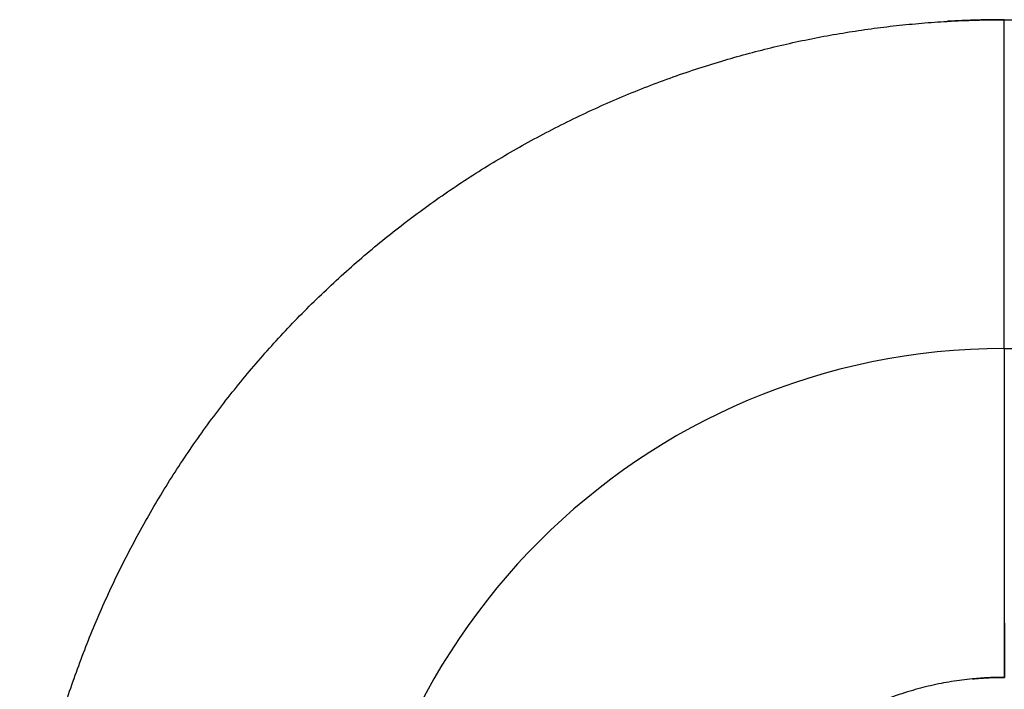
# Model space of a CAD drawing. Header units: inches. Extents: x -535 to 431, y -263 to 280.
# Tile 29 of 82: x -150.5 to -147.5, y -2.29 to -0.26. Entities that reach past the tile are written whole.
import ezdxf

# ---------------------------------------------------------------- set-up
doc = ezdxf.new("R2010")
doc.units = ezdxf.units.IN
doc.linetypes.add('DASHED', pattern=[15, 7, -8])

# ---------------------------------------------------------------- blocks, each defined once
blk = doc.blocks.new('013_G23_G27_BF_B14R_Motor_Bgr_63_EEXDe_1_1__5', base_point=(-375.5, -86.258))
at = {"color": 7, "linetype": 'Continuous'}
blk.add_line((-147.5, -1.258), (-113, -1.258), dxfattribs=at)
blk.add_arc((-147.5, -3.258), 2, 90, 180, dxfattribs=at)
at = {"color": 1, "linetype": 'Continuous'}
for points, knots in [([(-150.4951, -3.0861), (-150.4934, -3.0603), (-150.49, -3.0086), (-150.4825, -2.9313), (-150.473, -2.8542), (-150.4616, -2.7774), (-150.4482, -2.7009), (-150.4328, -2.6248), (-150.4154, -2.5491), (-150.3961, -2.4738), (-150.3743, -2.3974), (-150.35, -2.3201), (-150.3231, -2.2418), (-150.294, -2.1645), (-150.2629, -2.0881), (-150.2297, -2.0126), (-150.1945, -1.9381), (-150.1572, -1.8646), (-150.118, -1.7923), (-150.0768, -1.721), (-150.0337, -1.6509), (-149.9887, -1.582), (-149.9417, -1.5144), (-149.8929, -1.448), (-149.8423, -1.3829), (-149.7898, -1.3192), (-149.7356, -1.2569), (-149.6796, -1.196), (-149.6218, -1.1366), (-149.5625, -1.0789), (-149.5016, -1.0228), (-149.4393, -0.9686), (-149.3756, -0.9161), (-149.3105, -0.8654), (-149.2442, -0.8166), (-149.1765, -0.7697), (-149.1076, -0.7246), (-149.0375, -0.6815), (-148.9663, -0.6403), (-148.8939, -0.601), (-148.8205, -0.5638), (-148.746, -0.5285), (-148.6705, -0.4953), (-148.5941, -0.4642), (-148.5168, -0.4351), (-148.4385, -0.4082), (-148.3612, -0.3839), (-148.2849, -0.3621), (-148.2097, -0.3428), (-148.1341, -0.3254), (-148.0582, -0.31), (-147.9818, -0.2966), (-147.9051, -0.2851), (-147.8282, -0.2756), (-147.751, -0.2682), (-147.6991, -0.2645), (-147.6727, -0.2629), (-147.6721, -0.2629), (-147.6718, -0.2629)], [0, 0, 0, 0, 0.077721, 0.155399, 0.233047, 0.310678, 0.388305, 0.465941, 0.543598, 0.621291, 0.699032, 0.781877, 0.864595, 0.947204, 1.029719, 1.112158, 1.194535, 1.276867, 1.359168, 1.441454, 1.523741, 1.606042, 1.688374, 1.770751, 1.853189, 1.935705, 2.018313, 2.101032, 2.183877, 2.266722, 2.349441, 2.432049, 2.514565, 2.597003, 2.67938, 2.761712, 2.844014, 2.9263, 3.008586, 3.090887, 3.173219, 3.255596, 3.338035, 3.42055, 3.503159, 3.585877, 3.668722, 3.746347, 3.823924, 3.901465, 3.978985, 4.056496, 4.134011, 4.211543, 4.289104, 4.366708, 4.367558, 4.368408, 4.368408, 4.368408, 4.368408]), ([(-147.6718, -0.2629), (-147.6433, -0.2615), (-147.5862, -0.2586), (-147.529, -0.2582), (-147.5004, -0.258)], [0, 0, 0, 0, 0.085769, 0.1714872, 0.1714872, 0.1714872, 0.1714872]), ([(-147.5, -1.258), (-147.5, -1.258), (-147.5, -1.2579), (-147.5, -1.2579), (-147.5, -1.2578), (-147.5, -1.2576), (-147.5, -1.2575), (-147.5, -1.2572), (-147.5, -1.257), (-147.5, -1.2567), (-147.5, -1.2563), (-147.5, -1.2559), (-147.5, -1.2555), (-147.5, -1.255), (-147.5, -1.2545), (-147.5, -1.2539), (-147.5, -1.2533), (-147.5, -1.2526), (-147.5, -1.252), (-147.5001, -1.2512), (-147.5001, -1.2504), (-147.5001, -1.2496), (-147.5001, -1.2487), (-147.5001, -1.2478), (-147.5001, -1.2468), (-147.5001, -1.2458), (-147.5001, -1.2447), (-147.5001, -1.2436), (-147.5001, -1.2425), (-147.5001, -1.2413), (-147.5001, -1.2401), (-147.5001, -1.2388), (-147.5001, -1.2375), (-147.5001, -1.2362), (-147.5001, -1.2348), (-147.5001, -1.2334), (-147.5001, -1.2319), (-147.5001, -1.2304), (-147.5001, -1.2288), (-147.5001, -1.2272), (-147.5001, -1.2255), (-147.5001, -1.2238), (-147.5001, -1.2221), (-147.5001, -1.2203), (-147.5001, -1.2184), (-147.5001, -1.2165), (-147.5001, -1.2146), (-147.5001, -1.2126), (-147.5001, -1.2106), (-147.5001, -1.2085), (-147.5001, -1.2064), (-147.5001, -1.2042), (-147.5001, -1.202), (-147.5001, -1.1998), (-147.5001, -1.1975), (-147.5001, -1.1951), (-147.5001, -1.1927), (-147.5001, -1.1902), (-147.5001, -1.1877), (-147.5001, -1.1852), (-147.5001, -1.1826), (-147.5001, -1.18), (-147.5001, -1.1773), (-147.5001, -1.1746), (-147.5001, -1.1718), (-147.5001, -1.169), (-147.5001, -1.1661), (-147.5001, -1.1632), (-147.5001, -1.1602), (-147.5001, -1.1572), (-147.5001, -1.1541), (-147.5002, -1.151), (-147.5002, -1.1479), (-147.5002, -1.1447), (-147.5002, -1.1414), (-147.5002, -1.1381), (-147.5002, -1.1347), (-147.5002, -1.1314), (-147.5002, -1.1279), (-147.5002, -1.1244), (-147.5002, -1.1209), (-147.5002, -1.1173), (-147.5002, -1.1137), (-147.5002, -1.11), (-147.5002, -1.1063), (-147.5002, -1.1026), (-147.5002, -1.0988), (-147.5002, -1.0949), (-147.5002, -1.091), (-147.5002, -1.0871), (-147.5002, -1.0831), (-147.5002, -1.0791), (-147.5002, -1.075), (-147.5002, -1.0709), (-147.5002, -1.0668), (-147.5002, -1.0626), (-147.5002, -1.0584), (-147.5002, -1.0541), (-147.5002, -1.0498), (-147.5002, -1.0454), (-147.5002, -1.041), (-147.5002, -1.0366), (-147.5002, -1.0321), (-147.5002, -1.0276), (-147.5002, -1.023), (-147.5002, -1.0184), (-147.5002, -1.0137), (-147.5002, -1.009), (-147.5002, -1.0043), (-147.5002, -0.9996), (-147.5002, -0.9947), (-147.5002, -0.9899), (-147.5002, -0.985), (-147.5002, -0.9801), (-147.5002, -0.9751), (-147.5002, -0.9701), (-147.5002, -0.9648), (-147.5002, -0.9592), (-147.5002, -0.9533), (-147.5002, -0.9473), (-147.5002, -0.9413), (-147.5002, -0.9352), (-147.5002, -0.9291), (-147.5002, -0.9229), (-147.5002, -0.9167), (-147.5002, -0.9105), (-147.5002, -0.9042), (-147.5002, -0.8978), (-147.5002, -0.8915), (-147.5002, -0.885), (-147.5002, -0.8786), (-147.5002, -0.8721), (-147.5002, -0.8656), (-147.5002, -0.859), (-147.5002, -0.8524), (-147.5002, -0.8457), (-147.5003, -0.8391), (-147.5003, -0.8324), (-147.5003, -0.8256), (-147.5003, -0.8188), (-147.5003, -0.812), (-147.5003, -0.8052), (-147.5003, -0.7983), (-147.5003, -0.7914), (-147.5003, -0.7845), (-147.5003, -0.7775), (-147.5003, -0.7705), (-147.5003, -0.7635), (-147.5003, -0.7564), (-147.5003, -0.7494), (-147.5003, -0.7423), (-147.5003, -0.7352), (-147.5003, -0.728), (-147.5003, -0.7209), (-147.5003, -0.7137), (-147.5003, -0.7065), (-147.5003, -0.6992), (-147.5003, -0.692), (-147.5003, -0.6847), (-147.5003, -0.6775), (-147.5003, -0.6702), (-147.5003, -0.6628), (-147.5003, -0.6555), (-147.5003, -0.6482), (-147.5003, -0.6408), (-147.5003, -0.6334), (-147.5003, -0.6249), (-147.5003, -0.6152), (-147.5003, -0.6043), (-147.5003, -0.5934), (-147.5003, -0.5824), (-147.5003, -0.5715), (-147.5003, -0.5605), (-147.5003, -0.5496), (-147.5003, -0.5386), (-147.5003, -0.5276), (-147.5003, -0.5167), (-147.5003, -0.5057), (-147.5003, -0.4947), (-147.5003, -0.4837), (-147.5004, -0.4728), (-147.5004, -0.4618), (-147.5004, -0.4509), (-147.5004, -0.44), (-147.5004, -0.429), (-147.5004, -0.4181), (-147.5004, -0.4073), (-147.5004, -0.3964), (-147.5004, -0.3856), (-147.5004, -0.3747), (-147.5004, -0.364), (-147.5004, -0.3532), (-147.5004, -0.3425), (-147.5004, -0.3318), (-147.5004, -0.3211), (-147.5004, -0.3105), (-147.5004, -0.2999), (-147.5004, -0.2894), (-147.5004, -0.2789), (-147.5004, -0.2684), (-147.5004, -0.2614), (-147.5004, -0.258)], [0, 0, 0, 0, 0.00002, 0.00008, 0.000181, 0.000323, 0.000505, 0.000729, 0.000995, 0.001302, 0.001652, 0.002044, 0.00248, 0.002958, 0.00348, 0.004045, 0.004655, 0.005309, 0.006007, 0.00675, 0.007538, 0.008371, 0.00925, 0.010174, 0.011145, 0.012162, 0.013225, 0.014334, 0.015491, 0.016695, 0.017901, 0.019152, 0.020448, 0.021788, 0.023174, 0.024605, 0.026081, 0.027602, 0.029169, 0.030781, 0.032439, 0.034143, 0.035892, 0.037688, 0.03953, 0.041417, 0.043352, 0.045332, 0.047359, 0.049433, 0.051553, 0.053721, 0.055935, 0.058196, 0.060505, 0.06286, 0.065263, 0.067714, 0.070212, 0.072745, 0.075327, 0.077958, 0.080639, 0.083368, 0.086146, 0.088973, 0.091847, 0.09477, 0.097741, 0.10076, 0.103826, 0.106939, 0.1101, 0.113307, 0.116562, 0.119862, 0.12321, 0.126603, 0.130042, 0.133527, 0.137058, 0.140634, 0.144255, 0.147922, 0.151633, 0.155389, 0.159189, 0.163033, 0.166922, 0.170854, 0.17483, 0.178849, 0.182912, 0.187018, 0.191166, 0.195358, 0.199592, 0.203868, 0.208186, 0.212546, 0.216948, 0.221391, 0.225876, 0.230402, 0.234969, 0.239576, 0.244224, 0.248913, 0.253642, 0.25841, 0.263219, 0.268067, 0.272954, 0.277881, 0.282846, 0.287851, 0.292894, 0.298771, 0.304697, 0.310672, 0.316694, 0.322763, 0.328879, 0.335039, 0.341244, 0.347493, 0.353785, 0.360119, 0.366494, 0.37291, 0.379366, 0.385861, 0.392395, 0.398966, 0.405574, 0.412219, 0.418898, 0.425612, 0.43236, 0.439141, 0.445954, 0.452799, 0.459674, 0.466579, 0.473514, 0.480477, 0.487467, 0.494485, 0.501528, 0.508597, 0.515691, 0.522808, 0.529948, 0.537111, 0.544295, 0.5515, 0.558725, 0.56597, 0.573232, 0.580513, 0.58781, 0.595123, 0.602452, 0.609795, 0.617153, 0.624523, 0.631906, 0.642788, 0.653689, 0.664606, 0.675538, 0.686482, 0.697436, 0.708398, 0.719367, 0.730339, 0.741314, 0.752289, 0.763261, 0.77423, 0.785192, 0.796146, 0.80709, 0.818022, 0.828939, 0.83984, 0.850723, 0.861585, 0.872424, 0.88324, 0.894028, 0.904788, 0.915517, 0.926214, 0.936875, 0.9475, 0.958086, 0.968631, 0.979133, 0.98959, 1, 1, 1, 1]), ([(-147.5004, -0.258), (-147.5004, -0.258), (-147.5003, -0.258), (-147.5001, -0.258), (-147.5001, -0.258)], [0, 0, 0, 0, 0.0001780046, 0.0003560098, 0.0003560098, 0.0003560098, 0.0003560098]), ([(-147.5001, -0.258), (-147.4765, -0.258), (-147.4293, -0.258), (-141.6557, -0.258), (-130.1793, -0.258), (-118.7264, -0.258), (-113, -0.258)], [0, 0, 0, 0, 0.070775, 0.141497, 17.320786, 34.500075, 34.500075, 34.500075, 34.500075]), ([(-147.5, -1.258), (-147.5, -1.258), (-147.5, -1.258), (-147.5, -1.258), (-147.5, -1.2581), (-147.5, -1.2582), (-147.5, -1.2583), (-147.5, -1.2584), (-147.5, -1.2586), (-147.5, -1.2588), (-147.5, -1.259), (-147.5, -1.2592), (-147.5, -1.2595), (-147.5, -1.2598), (-147.5, -1.2601), (-147.5, -1.2604), (-147.5, -1.2608), (-147.5, -1.2612), (-147.5, -1.2616), (-147.5, -1.262), (-147.5, -1.2625), (-147.5, -1.263), (-147.5, -1.2635), (-147.5, -1.2641), (-147.5, -1.2646), (-147.5, -1.2653), (-147.5, -1.2659), (-147.5, -1.2665), (-147.5, -1.2672), (-147.5, -1.2679), (-147.5, -1.2687), (-147.5, -1.2695), (-147.5, -1.2703), (-147.5, -1.2711), (-147.5, -1.2719), (-147.5, -1.2728), (-147.5, -1.2737), (-147.5, -1.2747), (-147.5, -1.2756), (-147.5, -1.2765), (-147.5, -1.2775), (-147.5, -1.2785), (-147.5, -1.2795), (-147.5, -1.2806), (-147.5, -1.2816), (-147.5, -1.2827), (-147.5, -1.2839), (-147.5, -1.285), (-147.5, -1.2862), (-147.5, -1.2874), (-147.5, -1.2886), (-147.5, -1.2899), (-147.5, -1.2912), (-147.5, -1.2925), (-147.4999, -1.2938), (-147.4999, -1.2952), (-147.4999, -1.2966), (-147.4999, -1.298), (-147.4999, -1.2994), (-147.4999, -1.3009), (-147.4999, -1.3024), (-147.4999, -1.3039), (-147.4999, -1.3055), (-147.4999, -1.3071), (-147.4999, -1.3087), (-147.4999, -1.3103), (-147.4999, -1.312), (-147.4999, -1.3137), (-147.4999, -1.3154), (-147.4999, -1.3171), (-147.4999, -1.3189), (-147.4999, -1.3207), (-147.4999, -1.3225), (-147.4999, -1.3244), (-147.4999, -1.3263), (-147.4999, -1.3282), (-147.4999, -1.3301), (-147.4999, -1.3321), (-147.4999, -1.3341), (-147.4999, -1.3361), (-147.4999, -1.3381), (-147.4999, -1.3402), (-147.4999, -1.3423), (-147.4999, -1.3444), (-147.4999, -1.3466), (-147.4999, -1.3488), (-147.4999, -1.351), (-147.4999, -1.3532), (-147.4999, -1.3555), (-147.4999, -1.3578), (-147.4999, -1.3601), (-147.4999, -1.3625), (-147.4999, -1.3648), (-147.4999, -1.3672), (-147.4999, -1.3697), (-147.4999, -1.3721), (-147.4999, -1.3746), (-147.4999, -1.3771), (-147.4999, -1.3797), (-147.4999, -1.3823), (-147.4999, -1.3849), (-147.4999, -1.3875), (-147.4999, -1.3901), (-147.4999, -1.3928), (-147.4999, -1.3955), (-147.4999, -1.3982), (-147.4999, -1.401), (-147.4999, -1.4038), (-147.4999, -1.4066), (-147.4999, -1.4094), (-147.4999, -1.4123), (-147.4999, -1.4152), (-147.4999, -1.4181), (-147.4999, -1.421), (-147.4999, -1.424), (-147.4999, -1.427), (-147.4999, -1.43), (-147.4999, -1.433), (-147.4999, -1.4361), (-147.4999, -1.4392), (-147.4999, -1.4423), (-147.4999, -1.4454), (-147.4999, -1.4486), (-147.4999, -1.4518), (-147.4999, -1.455), (-147.4999, -1.4582), (-147.4999, -1.4615), (-147.4999, -1.4648), (-147.4999, -1.4681), (-147.4999, -1.4714), (-147.4999, -1.4748), (-147.4999, -1.4782), (-147.4999, -1.4816), (-147.4999, -1.485), (-147.4999, -1.4885), (-147.4999, -1.492), (-147.4999, -1.4955), (-147.4999, -1.499), (-147.4999, -1.5026), (-147.4999, -1.5062), (-147.4999, -1.5098), (-147.4999, -1.5134), (-147.4999, -1.517), (-147.4999, -1.5207), (-147.4999, -1.5244), (-147.4999, -1.5281), (-147.4999, -1.5318), (-147.4999, -1.5356), (-147.4999, -1.5394), (-147.4999, -1.5432), (-147.4999, -1.547), (-147.4999, -1.5511), (-147.4999, -1.5553), (-147.4999, -1.5598), (-147.4999, -1.5643), (-147.4999, -1.5688), (-147.4999, -1.5734), (-147.4999, -1.578), (-147.4999, -1.5826), (-147.4999, -1.5872), (-147.4999, -1.5919), (-147.4999, -1.5966), (-147.4999, -1.6013), (-147.4999, -1.606), (-147.4999, -1.6108), (-147.4999, -1.6156), (-147.4999, -1.6204), (-147.4999, -1.6252), (-147.4999, -1.6301), (-147.4999, -1.635), (-147.4999, -1.6399), (-147.4999, -1.6448), (-147.4999, -1.6498), (-147.4999, -1.6548), (-147.4999, -1.6597), (-147.4999, -1.6648), (-147.4999, -1.6698), (-147.4999, -1.6748), (-147.4999, -1.6799), (-147.4999, -1.685), (-147.4999, -1.6901), (-147.4999, -1.6953), (-147.4999, -1.7004), (-147.4999, -1.7056), (-147.4999, -1.7108), (-147.4999, -1.716), (-147.4999, -1.7212), (-147.4999, -1.7264), (-147.4999, -1.7317), (-147.4999, -1.737), (-147.4999, -1.7423), (-147.4999, -1.7476), (-147.4999, -1.7529), (-147.4999, -1.7582), (-147.4999, -1.7636), (-147.4998, -1.7689), (-147.4998, -1.7743), (-147.4998, -1.7797), (-147.4998, -1.7851), (-147.4998, -1.7905), (-147.4998, -1.796), (-147.4998, -1.8014), (-147.4998, -1.8069), (-147.4998, -1.8123), (-147.4998, -1.8178), (-147.4998, -1.8233), (-147.4998, -1.8288), (-147.4998, -1.8343), (-147.4998, -1.8398), (-147.4998, -1.8453), (-147.4998, -1.8509), (-147.4998, -1.8564), (-147.4998, -1.862), (-147.4998, -1.8675), (-147.4998, -1.8731), (-147.4998, -1.8787), (-147.4998, -1.8843), (-147.4998, -1.8908), (-147.4998, -1.8981), (-147.4998, -1.9063), (-147.4998, -1.9146), (-147.4998, -1.9228), (-147.4998, -1.9311), (-147.4998, -1.9393), (-147.4998, -1.9476), (-147.4998, -1.9559), (-147.4998, -1.9642), (-147.4998, -1.9725), (-147.4998, -1.9808), (-147.4998, -1.989), (-147.4998, -1.9973), (-147.4998, -2.0056), (-147.4998, -2.0139), (-147.4998, -2.0222), (-147.4998, -2.0305), (-147.4998, -2.0388), (-147.4998, -2.0471), (-147.4998, -2.0553), (-147.4998, -2.0636), (-147.4998, -2.0719), (-147.4998, -2.0801), (-147.4998, -2.0884), (-147.4998, -2.0966), (-147.4998, -2.1048), (-147.4998, -2.113), (-147.4998, -2.1212), (-147.4998, -2.1294), (-147.4998, -2.1376), (-147.4998, -2.1458), (-147.4998, -2.1539), (-147.4998, -2.162), (-147.4998, -2.1701), (-147.4998, -2.1782), (-147.4998, -2.1863), (-147.4998, -2.1944), (-147.4998, -2.2024), (-147.4998, -2.2104), (-147.4998, -2.2184), (-147.4998, -2.2264), (-147.4998, -2.2343), (-147.4998, -2.2422), (-147.4998, -2.2501), (-147.4998, -2.2554), (-147.4998, -2.258)], [0, 0, 0, 0, 0.000012, 0.000049, 0.000109, 0.000195, 0.000305, 0.000439, 0.000599, 0.000784, 0.000994, 0.00123, 0.001491, 0.001778, 0.00209, 0.002429, 0.002793, 0.003184, 0.003602, 0.004045, 0.004515, 0.005012, 0.005536, 0.006087, 0.006665, 0.00727, 0.007902, 0.008562, 0.00925, 0.009965, 0.010708, 0.011478, 0.012277, 0.013104, 0.013959, 0.014842, 0.015754, 0.016695, 0.017611, 0.018554, 0.019522, 0.020517, 0.021538, 0.022585, 0.023658, 0.024758, 0.025884, 0.027036, 0.028215, 0.02942, 0.030652, 0.03191, 0.033195, 0.034507, 0.035845, 0.037211, 0.038603, 0.040022, 0.041467, 0.04294, 0.04444, 0.045967, 0.047521, 0.049102, 0.05071, 0.052346, 0.054009, 0.055699, 0.057417, 0.059162, 0.060935, 0.062735, 0.064563, 0.066418, 0.068301, 0.070212, 0.07214, 0.074097, 0.076083, 0.078098, 0.080141, 0.082213, 0.084313, 0.086441, 0.088598, 0.090782, 0.092995, 0.095236, 0.097505, 0.099801, 0.102125, 0.104477, 0.106856, 0.109263, 0.111697, 0.114159, 0.116647, 0.119163, 0.121706, 0.124276, 0.126872, 0.129496, 0.132146, 0.134822, 0.137526, 0.140255, 0.143011, 0.145793, 0.148602, 0.151436, 0.154296, 0.157183, 0.160095, 0.163033, 0.165996, 0.168985, 0.172, 0.17504, 0.178105, 0.181196, 0.184311, 0.187452, 0.190618, 0.193808, 0.197024, 0.200264, 0.203528, 0.206817, 0.210131, 0.213469, 0.216831, 0.220218, 0.223628, 0.227063, 0.230521, 0.234004, 0.23751, 0.241039, 0.244593, 0.24817, 0.25177, 0.255393, 0.25904, 0.26271, 0.266403, 0.270119, 0.273858, 0.27762, 0.281404, 0.285212, 0.289041, 0.292893, 0.297341, 0.301818, 0.306322, 0.310853, 0.315413, 0.319999, 0.324611, 0.32925, 0.333915, 0.338606, 0.343322, 0.348063, 0.352828, 0.357618, 0.362432, 0.367269, 0.37213, 0.377014, 0.38192, 0.386849, 0.391799, 0.396771, 0.401765, 0.406779, 0.411815, 0.41687, 0.421945, 0.42704, 0.432155, 0.437288, 0.44244, 0.44761, 0.452798, 0.458004, 0.463227, 0.468467, 0.473724, 0.478997, 0.484286, 0.489591, 0.49491, 0.500245, 0.505595, 0.510959, 0.516336, 0.521728, 0.527133, 0.53255, 0.537981, 0.543423, 0.548878, 0.554344, 0.559821, 0.56531, 0.570809, 0.576318, 0.581838, 0.587367, 0.592905, 0.598452, 0.604008, 0.609572, 0.615145, 0.620724, 0.626311, 0.631905, 0.640126, 0.648357, 0.656599, 0.664849, 0.673107, 0.681373, 0.689645, 0.697923, 0.706205, 0.714491, 0.72278, 0.731071, 0.739363, 0.747655, 0.755946, 0.764236, 0.772523, 0.780808, 0.789088, 0.797362, 0.805631, 0.813893, 0.822148, 0.830393, 0.838629, 0.846855, 0.85507, 0.863272, 0.871462, 0.879637, 0.887798, 0.895943, 0.904071, 0.912182, 0.920275, 0.928348, 0.936402, 0.944434, 0.952445, 0.960433, 0.968397, 0.976337, 0.984251, 0.992139, 1, 1, 1, 1]), ([(-147.5965, -2.2626), (-147.6179, -2.2651), (-147.6606, -2.2701), (-147.724, -2.2827), (-147.7885, -2.2997), (-147.8537, -2.3217), (-147.919, -2.3491), (-147.982, -2.3809), (-148.0427, -2.417), (-148.1007, -2.4574), (-148.1557, -2.5019), (-148.2076, -2.5502), (-148.256, -2.6021), (-148.3004, -2.6571), (-148.3408, -2.7151), (-148.377, -2.7757), (-148.4088, -2.8388), (-148.4362, -2.9041), (-148.4581, -2.9688), (-148.4749, -3.0323), (-148.4872, -3.0942), (-148.4928, -3.1367), (-148.4951, -3.1591), (-148.4953, -3.1607), (-148.4953, -3.1615)], [0, 0, 0, 0, 0.064528, 0.129048, 0.193627, 0.264542, 0.335235, 0.405798, 0.476318, 0.546881, 0.617574, 0.688488, 0.759403, 0.830096, 0.900659, 0.971179, 1.041742, 1.112435, 1.183349, 1.246447, 1.309487, 1.372531, 1.374864, 1.377197, 1.377197, 1.377197, 1.377197]), ([(-147.4998, -2.258), (-147.5078, -2.258), (-147.524, -2.2581), (-147.5482, -2.2591), (-147.5724, -2.2605), (-147.5885, -2.2619), (-147.5965, -2.2626)], [0, 0, 0, 0, 0.0242348, 0.04846991, 0.07269719, 0.09690865, 0.09690865, 0.09690865, 0.09690865]), ([(-147.4998, -2.258), (-147.4997, -2.258), (-147.4997, -2.258), (-147.4996, -2.258), (-147.4996, -2.258)], [0, 0, 0, 0, 0.0000820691, 0.0001641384, 0.0001641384, 0.0001641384, 0.0001641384])]:
    blk.add_open_spline(points, degree=3, knots=knots, dxfattribs=at)
at = {"color": 1, "linetype": 'DASHED'}
for points, knots in [([(-147.5004, -0.258), (-147.529, -0.2582), (-147.5862, -0.2586), (-147.6433, -0.2615), (-147.6718, -0.2629)], [0, 0, 0, 0, 0.085739, 0.1714873, 0.1714873, 0.1714873, 0.1714873]), ([(-147.5, -1.258), (-147.5, -1.258), (-147.5, -1.258), (-147.5, -1.258), (-147.5, -1.2579), (-147.5, -1.2579), (-147.5, -1.2579), (-147.5, -1.2578), (-147.5, -1.2578), (-147.5, -1.2577), (-147.5, -1.2577), (-147.5, -1.2576), (-147.5, -1.2575), (-147.5, -1.2574), (-147.5, -1.2573), (-147.5, -1.2572), (-147.5, -1.2571), (-147.5, -1.257), (-147.5, -1.2568), (-147.5, -1.2567), (-147.5, -1.2566), (-147.5, -1.2564), (-147.5, -1.2562), (-147.5, -1.2561), (-147.5, -1.2559), (-147.5, -1.2557), (-147.5, -1.2555), (-147.5, -1.2553), (-147.5, -1.2551), (-147.5, -1.2549), (-147.5, -1.2547), (-147.5, -1.2544), (-147.5, -1.2542), (-147.5, -1.2539), (-147.5, -1.2537), (-147.5, -1.2534), (-147.5, -1.2531), (-147.5, -1.2529), (-147.5, -1.2526), (-147.5, -1.2523), (-147.5, -1.252), (-147.5, -1.2517), (-147.5, -1.2514), (-147.5, -1.251), (-147.5, -1.2507), (-147.5, -1.2504), (-147.5, -1.25), (-147.5, -1.2497), (-147.5, -1.2493), (-147.5, -1.2489), (-147.5, -1.2485), (-147.5, -1.2481), (-147.5, -1.2477), (-147.5, -1.2473), (-147.5, -1.2469), (-147.5, -1.2465), (-147.5, -1.2461), (-147.5, -1.2456), (-147.5, -1.2452), (-147.5, -1.2447), (-147.5, -1.2442), (-147.5, -1.2438), (-147.5, -1.2433), (-147.5, -1.2428), (-147.5, -1.2423), (-147.5, -1.2418), (-147.5, -1.2413), (-147.5, -1.2408), (-147.5, -1.2402), (-147.5, -1.2397), (-147.5, -1.2392), (-147.5, -1.2386), (-147.5, -1.2381), (-147.5, -1.2375), (-147.5, -1.237), (-147.5, -1.2364), (-147.5, -1.2358), (-147.5, -1.2352), (-147.5, -1.2346), (-147.5, -1.234), (-147.5, -1.2334), (-147.5, -1.2328), (-147.5, -1.2322), (-147.5, -1.2315), (-147.5, -1.2309), (-147.5, -1.2302), (-147.5, -1.2295), (-147.5, -1.2289), (-147.5, -1.2282), (-147.5, -1.2275), (-147.5, -1.2268), (-147.5, -1.2261), (-147.5, -1.2254), (-147.5, -1.2247), (-147.5, -1.2239), (-147.5, -1.2232), (-147.5, -1.2224), (-147.5, -1.2217), (-147.5, -1.2209), (-147.5, -1.2201), (-147.5, -1.2194), (-147.5, -1.2186), (-147.5, -1.2178), (-147.5, -1.217), (-147.5, -1.2162), (-147.5, -1.2153), (-147.5, -1.2145), (-147.5, -1.2137), (-147.5, -1.2128), (-147.5, -1.212), (-147.5, -1.2111), (-147.5, -1.2102), (-147.5, -1.2093), (-147.5, -1.2084), (-147.5, -1.2075), (-147.5, -1.2066), (-147.5, -1.2057), (-147.5, -1.2048), (-147.5, -1.2039), (-147.5, -1.2029), (-147.5, -1.202), (-147.5, -1.201), (-147.5, -1.2), (-147.5, -1.1991), (-147.5, -1.1981), (-147.5, -1.1971), (-147.5, -1.1961), (-147.5, -1.1951), (-147.5, -1.1941), (-147.5, -1.193), (-147.5, -1.192), (-147.5, -1.1909), (-147.5, -1.1899), (-147.5, -1.1888), (-147.5, -1.1878), (-147.5, -1.1867), (-147.5, -1.1856), (-147.5, -1.1846), (-147.5, -1.1835), (-147.5, -1.1824), (-147.5, -1.1813), (-147.5, -1.1802), (-147.5, -1.179), (-147.5, -1.1779), (-147.5, -1.1768), (-147.5, -1.1756), (-147.5, -1.1745), (-147.5, -1.1733), (-147.5, -1.1721), (-147.5, -1.171), (-147.5, -1.1698), (-147.5, -1.1686), (-147.5, -1.1674), (-147.5, -1.1662), (-147.5, -1.1649), (-147.5, -1.1637), (-147.5, -1.1625), (-147.5, -1.1612), (-147.5, -1.16), (-147.5, -1.1587), (-147.5, -1.1574), (-147.5, -1.1561), (-147.5, -1.1549), (-147.5, -1.1536), (-147.5, -1.1523), (-147.5, -1.1509), (-147.5, -1.1496), (-147.5, -1.1483), (-147.5, -1.1469), (-147.5, -1.1456), (-147.5, -1.1442), (-147.5, -1.1429), (-147.5, -1.1415), (-147.5, -1.1401), (-147.5, -1.1387), (-147.5, -1.1373), (-147.5, -1.1359), (-147.5, -1.1345), (-147.5, -1.1331), (-147.5, -1.1317), (-147.5, -1.1302), (-147.5, -1.1288), (-147.5, -1.1273), (-147.5, -1.1259), (-147.5, -1.1244), (-147.5, -1.1229), (-147.5, -1.1214), (-147.5, -1.1199), (-147.5, -1.1184), (-147.5, -1.1169), (-147.5, -1.1154), (-147.5, -1.1139), (-147.5, -1.1123), (-147.5, -1.1108), (-147.5, -1.1092), (-147.5, -1.1077), (-147.5, -1.1061), (-147.5, -1.1045), (-147.5, -1.103), (-147.5, -1.1014), (-147.5, -1.0998), (-147.5, -1.0982), (-147.5, -1.0966), (-147.5, -1.0949), (-147.5, -1.0933), (-147.5, -1.0917), (-147.5, -1.09), (-147.5, -1.0884), (-147.5, -1.0867), (-147.5, -1.085), (-147.5, -1.0834), (-147.5, -1.0817), (-147.5, -1.08), (-147.5, -1.0783), (-147.5, -1.0766), (-147.5, -1.0749), (-147.5, -1.0732), (-147.5, -1.0714), (-147.5, -1.0697), (-147.5, -1.068), (-147.5, -1.0662), (-147.5, -1.0644), (-147.5, -1.0627), (-147.5, -1.0609), (-147.5, -1.0591), (-147.5, -1.0573), (-147.5, -1.0555), (-147.5, -1.0537), (-147.5, -1.0519), (-147.5, -1.0501), (-147.5, -1.0483), (-147.5, -1.0464), (-147.5, -1.0446), (-147.5, -1.0428), (-147.5, -1.0409), (-147.5, -1.039), (-147.5, -1.0372), (-147.5, -1.0353), (-147.5, -1.0334), (-147.5, -1.0315), (-147.5, -1.0296), (-147.5, -1.0277), (-147.5, -1.0258), (-147.5, -1.0239), (-147.5, -1.0219), (-147.5, -1.02), (-147.5, -1.0181), (-147.5, -1.0161), (-147.5, -1.0142), (-147.5, -1.0122), (-147.5, -1.0102), (-147.5, -1.0082), (-147.5, -1.0063), (-147.5, -1.0043), (-147.5, -1.0023), (-147.5, -1.0003), (-147.5, -0.9982), (-147.5, -0.9962), (-147.5, -0.9942), (-147.5, -0.9922), (-147.5, -0.9901), (-147.5, -0.9881), (-147.5, -0.986), (-147.5, -0.9839), (-147.5, -0.9819), (-147.5, -0.9798), (-147.5, -0.9777), (-147.5, -0.9756), (-147.5, -0.9735), (-147.5, -0.9714), (-147.5, -0.9693), (-147.5, -0.9672), (-147.5, -0.965), (-147.5, -0.9626), (-147.5, -0.9601), (-147.5, -0.9577), (-147.5, -0.9552), (-147.5, -0.9527), (-147.5, -0.9502), (-147.5, -0.9477), (-147.5, -0.9451), (-147.5, -0.9426), (-147.5, -0.9401), (-147.5, -0.9375), (-147.5, -0.935), (-147.5, -0.9324), (-147.5, -0.9298), (-147.5, -0.9272), (-147.5, -0.9246), (-147.5, -0.922), (-147.5, -0.9194), (-147.5, -0.9168), (-147.5, -0.9142), (-147.5, -0.9116), (-147.5, -0.9089), (-147.5, -0.9063), (-147.5, -0.9037), (-147.5, -0.901), (-147.5, -0.8983), (-147.5, -0.8957), (-147.5, -0.893), (-147.5, -0.8903), (-147.5, -0.8876), (-147.5, -0.8849), (-147.5, -0.8822), (-147.5, -0.8795), (-147.5, -0.8768), (-147.5, -0.874), (-147.5, -0.8713), (-147.5, -0.8685), (-147.5, -0.8658), (-147.5, -0.863), (-147.5, -0.8603), (-147.5, -0.8575), (-147.5, -0.8547), (-147.5, -0.852), (-147.5, -0.8492), (-147.5, -0.8464), (-147.5, -0.8436), (-147.5, -0.8408), (-147.5, -0.8379), (-147.5, -0.8351), (-147.5, -0.8323), (-147.5, -0.8295), (-147.5, -0.8266), (-147.5, -0.8238), (-147.5, -0.8209), (-147.5, -0.8181), (-147.5, -0.8152), (-147.5, -0.8124), (-147.5, -0.8095), (-147.5, -0.8066), (-147.5, -0.8037), (-147.5, -0.8008), (-147.5, -0.798), (-147.5, -0.7951), (-147.5001, -0.7921), (-147.5001, -0.7892), (-147.5001, -0.7863), (-147.5001, -0.7834), (-147.5001, -0.7805), (-147.5001, -0.7776), (-147.5001, -0.7746), (-147.5001, -0.7717), (-147.5001, -0.7687), (-147.5001, -0.7658), (-147.5001, -0.7628), (-147.5001, -0.7599), (-147.5001, -0.7569), (-147.5001, -0.754), (-147.5001, -0.751), (-147.5001, -0.748), (-147.5001, -0.745), (-147.5001, -0.742), (-147.5001, -0.7391), (-147.5001, -0.7361), (-147.5001, -0.7331), (-147.5001, -0.7301), (-147.5001, -0.7271), (-147.5001, -0.7241), (-147.5001, -0.721), (-147.5001, -0.718), (-147.5001, -0.715), (-147.5001, -0.712), (-147.5001, -0.709), (-147.5001, -0.7059), (-147.5001, -0.7029), (-147.5001, -0.6999), (-147.5001, -0.6968), (-147.5001, -0.6938), (-147.5001, -0.6907), (-147.5001, -0.6877), (-147.5001, -0.6846), (-147.5001, -0.6816), (-147.5001, -0.6785), (-147.5001, -0.6754), (-147.5001, -0.6724), (-147.5001, -0.6693), (-147.5001, -0.6662), (-147.5001, -0.6632), (-147.5001, -0.6601), (-147.5001, -0.657), (-147.5001, -0.6539), (-147.5001, -0.6508), (-147.5001, -0.6477), (-147.5001, -0.6447), (-147.5001, -0.6416), (-147.5001, -0.6385), (-147.5001, -0.6354), (-147.5001, -0.6323), (-147.5001, -0.6292), (-147.5001, -0.6256), (-147.5001, -0.6214), (-147.5001, -0.6168), (-147.5001, -0.6122), (-147.5001, -0.6076), (-147.5001, -0.6029), (-147.5001, -0.5983), (-147.5001, -0.5936), (-147.5001, -0.589), (-147.5001, -0.5843), (-147.5001, -0.5797), (-147.5001, -0.575), (-147.5001, -0.5704), (-147.5001, -0.5657), (-147.5001, -0.5611), (-147.5001, -0.5564), (-147.5001, -0.5518), (-147.5001, -0.5471), (-147.5001, -0.5424), (-147.5001, -0.5378), (-147.5001, -0.5331), (-147.5001, -0.5285), (-147.5001, -0.5238), (-147.5001, -0.5191), (-147.5001, -0.5145), (-147.5001, -0.5098), (-147.5001, -0.5051), (-147.5001, -0.5005), (-147.5001, -0.4958), (-147.5001, -0.4911), (-147.5001, -0.4865), (-147.5001, -0.4818), (-147.5001, -0.4772), (-147.5001, -0.4725), (-147.5001, -0.4679), (-147.5001, -0.4632), (-147.5001, -0.4585), (-147.5001, -0.4539), (-147.5001, -0.4492), (-147.5001, -0.4446), (-147.5001, -0.44), (-147.5001, -0.4353), (-147.5001, -0.4307), (-147.5001, -0.426), (-147.5001, -0.4214), (-147.5001, -0.4168), (-147.5001, -0.4121), (-147.5001, -0.4075), (-147.5001, -0.4029), (-147.5001, -0.3983), (-147.5001, -0.3937), (-147.5001, -0.3891), (-147.5001, -0.3845), (-147.5001, -0.3799), (-147.5001, -0.3753), (-147.5001, -0.3707), (-147.5001, -0.3661), (-147.5001, -0.3615), (-147.5001, -0.3569), (-147.5001, -0.3524), (-147.5001, -0.3478), (-147.5001, -0.3433), (-147.5001, -0.3387), (-147.5001, -0.3342), (-147.5001, -0.3296), (-147.5001, -0.3251), (-147.5001, -0.3206), (-147.5001, -0.316), (-147.5001, -0.3115), (-147.5001, -0.307), (-147.5001, -0.3025), (-147.5001, -0.298), (-147.5001, -0.2936), (-147.5001, -0.2891), (-147.5001, -0.2846), (-147.5001, -0.2802), (-147.5001, -0.2757), (-147.5001, -0.2713), (-147.5001, -0.2668), (-147.5001, -0.2624), (-147.5001, -0.2594), (-147.5001, -0.258)], [0, 0, 0, 0, 0.0000038, 0.0000153, 0.0000345, 0.0000614, 0.000096, 0.0001383, 0.0001885, 0.0002465, 0.0003122, 0.0003859, 0.0004674, 0.0005569, 0.0006543, 0.0007596, 0.0008729, 0.0009943, 0.0011236, 0.0012611, 0.0014066, 0.0015602, 0.0017219, 0.0018919, 0.0020699, 0.0022562, 0.0024508, 0.0026536, 0.0028646, 0.003084, 0.0033117, 0.0035478, 0.0037922, 0.0040451, 0.0042982, 0.0045593, 0.0048284, 0.0051054, 0.0053905, 0.0056835, 0.0059846, 0.0062938, 0.006611, 0.0069363, 0.0072698, 0.0076113, 0.007961, 0.0083189, 0.008685, 0.0090593, 0.0094417, 0.0098325, 0.0102315, 0.0106387, 0.0110543, 0.0114782, 0.0119104, 0.0123509, 0.0127998, 0.0132571, 0.0137228, 0.014197, 0.0146796, 0.0151706, 0.0156701, 0.0161781, 0.0166946, 0.0172036, 0.0177207, 0.0182458, 0.0187792, 0.0193206, 0.0198703, 0.020428, 0.020994, 0.0215681, 0.0221504, 0.0227409, 0.0233396, 0.0239465, 0.0245616, 0.025185, 0.0258165, 0.0264564, 0.0271044, 0.0277608, 0.0284254, 0.0290982, 0.0297794, 0.0304689, 0.0311666, 0.0318727, 0.032587, 0.0333097, 0.0340408, 0.0347802, 0.0355279, 0.036284, 0.0370484, 0.0378213, 0.0386025, 0.0393921, 0.0401901, 0.0409965, 0.0418114, 0.0426346, 0.0434663, 0.0443064, 0.045155, 0.0460121, 0.0468776, 0.0477516, 0.0486341, 0.049525, 0.0504245, 0.0513325, 0.0522489, 0.053174, 0.0541075, 0.0550496, 0.0560002, 0.0569594, 0.0579272, 0.0589036, 0.0598885, 0.060882, 0.0618841, 0.0628949, 0.0639142, 0.0649422, 0.0659788, 0.067024, 0.0680779, 0.0691405, 0.0702117, 0.0712701, 0.0723373, 0.0734132, 0.0744978, 0.0755912, 0.0766932, 0.077804, 0.0789234, 0.0800514, 0.0811881, 0.0823335, 0.0834874, 0.0846499, 0.0858211, 0.0870008, 0.088189, 0.0893858, 0.0905911, 0.091805, 0.0930273, 0.0942581, 0.0954974, 0.0967451, 0.0980013, 0.0992659, 0.1005389, 0.1018204, 0.1031102, 0.1044083, 0.1057149, 0.1070297, 0.1083529, 0.1096844, 0.1110242, 0.1123723, 0.1137286, 0.1150932, 0.1164661, 0.1178472, 0.1192364, 0.1206339, 0.1220396, 0.1234534, 0.1248754, 0.1263055, 0.1277437, 0.1291901, 0.1306445, 0.1321071, 0.1335777, 0.1350563, 0.136543, 0.1380377, 0.1395404, 0.1410512, 0.1425699, 0.1440965, 0.1456311, 0.1471737, 0.1487242, 0.1502826, 0.1518489, 0.153423, 0.155005, 0.1565949, 0.1581926, 0.1597982, 0.1614115, 0.1630327, 0.1646616, 0.1662983, 0.1679427, 0.1695949, 0.1712548, 0.1729224, 0.1745977, 0.1762807, 0.1779713, 0.1796696, 0.1813756, 0.1830891, 0.1848103, 0.186539, 0.1882754, 0.1900193, 0.1917707, 0.1935297, 0.1952962, 0.1970702, 0.1988517, 0.2006407, 0.2024371, 0.204241, 0.2060523, 0.2078711, 0.2096973, 0.2115308, 0.2133717, 0.21522, 0.2170756, 0.2189386, 0.2208089, 0.2226865, 0.2245714, 0.2264636, 0.228363, 0.2302697, 0.2321836, 0.2341047, 0.236033, 0.2379685, 0.2399112, 0.2418611, 0.2438181, 0.2457823, 0.2477535, 0.2497319, 0.2517173, 0.2537099, 0.2557095, 0.2577161, 0.2597298, 0.2617505, 0.2637782, 0.2658128, 0.2678545, 0.2699031, 0.2719587, 0.2740212, 0.2760906, 0.2781669, 0.2802501, 0.2823402, 0.2844371, 0.2865409, 0.2886515, 0.290769, 0.2928932, 0.2953566, 0.2978288, 0.3003096, 0.3027991, 0.3052971, 0.3078037, 0.3103188, 0.3128422, 0.315374, 0.3179141, 0.3204625, 0.323019, 0.3255837, 0.3281564, 0.3307371, 0.3333258, 0.3359224, 0.3385268, 0.341139, 0.343759, 0.3463866, 0.3490218, 0.3516646, 0.3543148, 0.3569726, 0.3596377, 0.3623101, 0.3649898, 0.3676767, 0.3703708, 0.373072, 0.3757802, 0.3784955, 0.3812176, 0.3839466, 0.3866825, 0.3894251, 0.3921744, 0.3949303, 0.3976929, 0.4004619, 0.4032375, 0.4060195, 0.4088078, 0.4116024, 0.4144033, 0.4172104, 0.4200236, 0.4228429, 0.4256682, 0.4284995, 0.4313367, 0.4341797, 0.4370285, 0.4398831, 0.4427433, 0.4456092, 0.4484806, 0.4513576, 0.45424, 0.4571278, 0.4600209, 0.4629193, 0.465823, 0.4687318, 0.4716457, 0.4745646, 0.4774886, 0.4804175, 0.4833513, 0.4862899, 0.4892333, 0.4921814, 0.4951342, 0.4980915, 0.5010534, 0.5040198, 0.5069906, 0.5099658, 0.5129453, 0.5159291, 0.518917, 0.5219092, 0.5249053, 0.5279056, 0.5309098, 0.5339179, 0.5369299, 0.5399456, 0.5429652, 0.5459884, 0.5490152, 0.5520456, 0.5550796, 0.558117, 0.5611578, 0.5642019, 0.5672494, 0.5703001, 0.5733539, 0.5764109, 0.5794709, 0.582534, 0.5856, 0.5886689, 0.5917406, 0.5948151, 0.5978923, 0.6009722, 0.6040547, 0.6071398, 0.6102273, 0.6133173, 0.6164097, 0.6195044, 0.6226014, 0.6257005, 0.6288019, 0.6319053, 0.636528, 0.6411542, 0.6457838, 0.6504166, 0.6550525, 0.6596913, 0.6643328, 0.668977, 0.6736236, 0.6782725, 0.6829235, 0.6875764, 0.6922312, 0.6968877, 0.7015456, 0.7062049, 0.7108653, 0.7155268, 0.7201892, 0.7248522, 0.7295158, 0.7341799, 0.7388441, 0.7435085, 0.7481727, 0.7528368, 0.7575004, 0.7621635, 0.766826, 0.7714875, 0.776148, 0.7808074, 0.7854654, 0.790122, 0.7947769, 0.79943, 0.8040811, 0.8087302, 0.8133769, 0.8180213, 0.822663, 0.827302, 0.8319381, 0.8365712, 0.841201, 0.8458275, 0.8504504, 0.8550696, 0.859685, 0.8642964, 0.8689037, 0.8735066, 0.8781051, 0.8826989, 0.887288, 0.8918721, 0.8964511, 0.9010249, 0.9055932, 0.910156, 0.914713, 0.9192642, 0.9238093, 0.9283483, 0.9328808, 0.9374069, 0.9419263, 0.9464388, 0.9509444, 0.9554429, 0.959934, 0.9644177, 0.9688938, 0.9733621, 0.9778225, 0.9822748, 0.9867188, 0.9911545, 0.9955816, 1, 1, 1, 1]), ([(-147.5, -1.258), (-147.5, -1.258), (-147.5, -1.258), (-147.5, -1.2581), (-147.5, -1.2582), (-147.5, -1.2583), (-147.5, -1.2585), (-147.5, -1.2587), (-147.5, -1.259), (-147.5, -1.2593), (-147.5, -1.2596), (-147.5, -1.26), (-147.5, -1.2605), (-147.5, -1.2609), (-147.5, -1.2615), (-147.5, -1.262), (-147.5, -1.2626), (-147.5, -1.2633), (-147.5, -1.264), (-147.5, -1.2647), (-147.5, -1.2655), (-147.5, -1.2664), (-147.5, -1.2672), (-147.5, -1.2682), (-147.4999, -1.2691), (-147.4999, -1.2701), (-147.4999, -1.2712), (-147.4999, -1.2723), (-147.4999, -1.2735), (-147.4999, -1.2747), (-147.4999, -1.2759), (-147.4999, -1.2771), (-147.4999, -1.2784), (-147.4999, -1.2798), (-147.4999, -1.2812), (-147.4999, -1.2826), (-147.4999, -1.2841), (-147.4999, -1.2856), (-147.4999, -1.2872), (-147.4999, -1.2888), (-147.4999, -1.2904), (-147.4999, -1.2921), (-147.4999, -1.2939), (-147.4999, -1.2957), (-147.4999, -1.2975), (-147.4999, -1.2994), (-147.4999, -1.3013), (-147.4999, -1.3033), (-147.4999, -1.3053), (-147.4999, -1.3074), (-147.4999, -1.3095), (-147.4999, -1.3117), (-147.4999, -1.3139), (-147.4999, -1.3162), (-147.4999, -1.3185), (-147.4999, -1.3208), (-147.4999, -1.3233), (-147.4999, -1.3257), (-147.4999, -1.3282), (-147.4999, -1.3307), (-147.4999, -1.3332), (-147.4999, -1.3358), (-147.4999, -1.3384), (-147.4999, -1.3411), (-147.4999, -1.3438), (-147.4999, -1.3466), (-147.4999, -1.3494), (-147.4999, -1.3523), (-147.4999, -1.3552), (-147.4999, -1.3582), (-147.4999, -1.3612), (-147.4999, -1.3642), (-147.4999, -1.3673), (-147.4999, -1.3705), (-147.4999, -1.3737), (-147.4999, -1.3769), (-147.4999, -1.3802), (-147.4999, -1.3835), (-147.4999, -1.3869), (-147.4999, -1.3903), (-147.4999, -1.3937), (-147.4998, -1.3972), (-147.4998, -1.4008), (-147.4998, -1.4043), (-147.4998, -1.408), (-147.4998, -1.4117), (-147.4998, -1.4154), (-147.4998, -1.4191), (-147.4998, -1.4229), (-147.4998, -1.4268), (-147.4998, -1.4307), (-147.4998, -1.4346), (-147.4998, -1.4386), (-147.4998, -1.4426), (-147.4998, -1.4466), (-147.4998, -1.4507), (-147.4998, -1.4548), (-147.4998, -1.459), (-147.4998, -1.4632), (-147.4998, -1.4675), (-147.4998, -1.4718), (-147.4998, -1.4761), (-147.4998, -1.4805), (-147.4998, -1.4849), (-147.4998, -1.4894), (-147.4998, -1.4939), (-147.4998, -1.4984), (-147.4998, -1.503), (-147.4998, -1.5076), (-147.4998, -1.5123), (-147.4998, -1.517), (-147.4998, -1.5217), (-147.4998, -1.5265), (-147.4998, -1.5313), (-147.4998, -1.5361), (-147.4998, -1.541), (-147.4998, -1.5459), (-147.4998, -1.5511), (-147.4998, -1.5566), (-147.4998, -1.5625), (-147.4998, -1.5683), (-147.4998, -1.5742), (-147.4998, -1.5802), (-147.4998, -1.5861), (-147.4998, -1.5922), (-147.4998, -1.5983), (-147.4998, -1.6044), (-147.4998, -1.6105), (-147.4998, -1.6167), (-147.4998, -1.623), (-147.4998, -1.6293), (-147.4998, -1.6356), (-147.4998, -1.6419), (-147.4998, -1.6483), (-147.4998, -1.6548), (-147.4998, -1.6612), (-147.4998, -1.6677), (-147.4998, -1.6743), (-147.4998, -1.6808), (-147.4998, -1.6874), (-147.4998, -1.6941), (-147.4998, -1.7007), (-147.4998, -1.7074), (-147.4998, -1.7141), (-147.4998, -1.7209), (-147.4998, -1.7277), (-147.4998, -1.7345), (-147.4997, -1.7413), (-147.4997, -1.7482), (-147.4997, -1.7551), (-147.4997, -1.762), (-147.4997, -1.7689), (-147.4997, -1.7759), (-147.4997, -1.7829), (-147.4997, -1.7899), (-147.4997, -1.7969), (-147.4997, -1.804), (-147.4997, -1.811), (-147.4997, -1.8181), (-147.4997, -1.8252), (-147.4997, -1.8324), (-147.4997, -1.8395), (-147.4997, -1.8466), (-147.4997, -1.8538), (-147.4997, -1.861), (-147.4997, -1.8682), (-147.4997, -1.8754), (-147.4997, -1.8826), (-147.4997, -1.891), (-147.4997, -1.9005), (-147.4997, -1.911), (-147.4997, -1.9216), (-147.4997, -1.9323), (-147.4997, -1.9429), (-147.4997, -1.9535), (-147.4997, -1.9642), (-147.4997, -1.9748), (-147.4997, -1.9855), (-147.4997, -1.9962), (-147.4997, -2.0068), (-147.4997, -2.0175), (-147.4997, -2.0281), (-147.4997, -2.0388), (-147.4997, -2.0494), (-147.4997, -2.0601), (-147.4997, -2.0707), (-147.4997, -2.0813), (-147.4997, -2.0919), (-147.4996, -2.1025), (-147.4996, -2.113), (-147.4996, -2.1236), (-147.4996, -2.1341), (-147.4996, -2.1446), (-147.4996, -2.1551), (-147.4996, -2.1655), (-147.4996, -2.1759), (-147.4996, -2.1863), (-147.4996, -2.1967), (-147.4996, -2.207), (-147.4996, -2.2173), (-147.4996, -2.2275), (-147.4996, -2.2377), (-147.4996, -2.2478), (-147.4996, -2.2546), (-147.4996, -2.258)], [0, 0, 0, 0, 0.00002, 0.00008, 0.000181, 0.000323, 0.000505, 0.000729, 0.000995, 0.001302, 0.001652, 0.002044, 0.00248, 0.002958, 0.00348, 0.004045, 0.004655, 0.005309, 0.006007, 0.00675, 0.007538, 0.008371, 0.00925, 0.010174, 0.011145, 0.012161, 0.013225, 0.014334, 0.015491, 0.016695, 0.017901, 0.019152, 0.020448, 0.021788, 0.023174, 0.024605, 0.026081, 0.027602, 0.029169, 0.030781, 0.032439, 0.034143, 0.035892, 0.037688, 0.039529, 0.041417, 0.043351, 0.045332, 0.047359, 0.049433, 0.051553, 0.053721, 0.055935, 0.058196, 0.060505, 0.06286, 0.065263, 0.067714, 0.070212, 0.072701, 0.075239, 0.077823, 0.080455, 0.083135, 0.085861, 0.088635, 0.091455, 0.094321, 0.097234, 0.100193, 0.103198, 0.106249, 0.109345, 0.112487, 0.115674, 0.118906, 0.122183, 0.125505, 0.128871, 0.132282, 0.135736, 0.139235, 0.142777, 0.146363, 0.149992, 0.153664, 0.15738, 0.161138, 0.164939, 0.168782, 0.172668, 0.176596, 0.180565, 0.184577, 0.18863, 0.192724, 0.19686, 0.201036, 0.205254, 0.209512, 0.21381, 0.218149, 0.222527, 0.226946, 0.231405, 0.235902, 0.24044, 0.245016, 0.249631, 0.254286, 0.258978, 0.26371, 0.268479, 0.273287, 0.278132, 0.283015, 0.287936, 0.292894, 0.298655, 0.304464, 0.310319, 0.31622, 0.322166, 0.328157, 0.334191, 0.340268, 0.346387, 0.352547, 0.358749, 0.36499, 0.371271, 0.37759, 0.383947, 0.390341, 0.396772, 0.403238, 0.409739, 0.416274, 0.422843, 0.429445, 0.436079, 0.442744, 0.449439, 0.456165, 0.46292, 0.469703, 0.476514, 0.483352, 0.490216, 0.497106, 0.50402, 0.510959, 0.517921, 0.524906, 0.531912, 0.53894, 0.545989, 0.553057, 0.560144, 0.56725, 0.574373, 0.581513, 0.588669, 0.595841, 0.603027, 0.610228, 0.617441, 0.624667, 0.631906, 0.642477, 0.653066, 0.66367, 0.674288, 0.684918, 0.695557, 0.706205, 0.716859, 0.727517, 0.738178, 0.748839, 0.759499, 0.770156, 0.780808, 0.791452, 0.802088, 0.812713, 0.823326, 0.833924, 0.844506, 0.85507, 0.865613, 0.876135, 0.886633, 0.897105, 0.90755, 0.917965, 0.928348, 0.938699, 0.949015, 0.959293, 0.969533, 0.979732, 0.989888, 1, 1, 1, 1]), ([(-147.5965, -2.2626), (-147.5889, -2.262), (-147.5735, -2.2606), (-147.5497, -2.2591), (-147.5251, -2.2582), (-147.5082, -2.258), (-147.4998, -2.258)], [0, 0, 0, 0, 0.02307779, 0.04617771, 0.07154417, 0.09690835, 0.09690835, 0.09690835, 0.09690835])]:
    blk.add_open_spline(points, degree=3, knots=knots, dxfattribs=at)
blk = doc.blocks.new('Vordans1', base_point=(-218.75, 13))
blk.add_blockref('013_G23_G27_BF_B14R_Motor_Bgr_63_EEXDe_1_1__5', (-375.5, -86.258))

msp = doc.modelspace()

# ---------------------------------------------------------------- block references
msp.add_blockref('Vordans1', (-218.75, 13))

doc.saveas('drawing.dxf')
